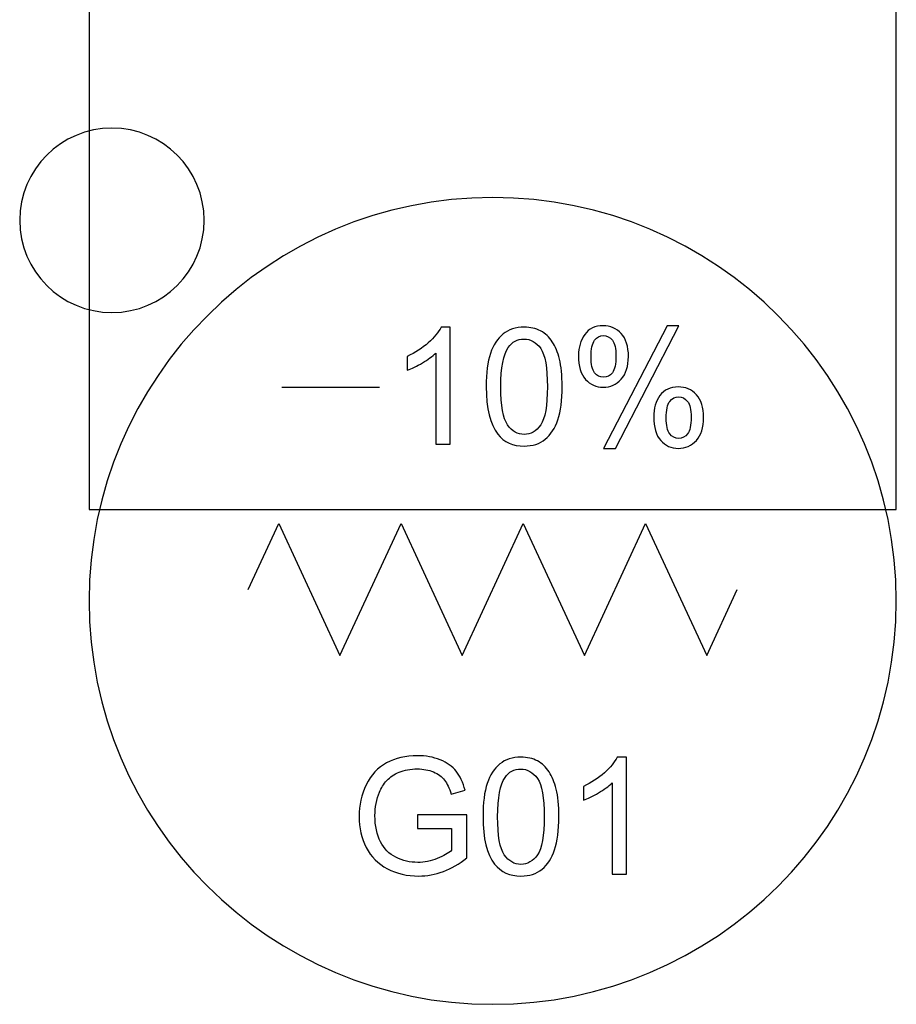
# Model space of a CAD drawing. Header units: millimetres. Extents: x 7099 to 9560, y -2357 to -1635.
# Tile 25 of 85: x 7345 to 7364, y -2021 to -2000. Entities that reach past the tile are written whole.
import ezdxf

# ---------------------------------------------------------------- set-up
doc = ezdxf.new("R2010")
doc.units = ezdxf.units.MM
doc.header["$LTSCALE"] = 3

msp = doc.modelspace()

# ---------------------------------------------------------------- linework, layer by layer
at = {"linetype": 'Continuous', "lineweight": 30}
for points, knots in [([(7346.382, -1990.221), (7346.382, -1990.221), (7363.882, -1990.221), (7363.882, -1990.221), (7363.882, -1990.221), (7363.882, -1990.221), (7363.882, -2010.541), (7363.882, -2010.541), (7363.882, -2010.541), (7363.882, -2010.541), (7346.382, -2010.541), (7346.382, -2010.541), (7346.382, -2010.541), (7346.382, -2010.541), (7346.382, -1990.221), (7346.382, -1990.221)], [0, 0, 0, 0, 0.2, 0.2, 0.2, 0.2, 0.4, 0.4, 0.4, 0.4, 0.6, 0.6, 0.6, 0.6, 1, 1, 1, 1]), ([(7346.877, -2002.266), (7347.982, -2002.266), (7348.877, -2003.161), (7348.877, -2004.266), (7348.877, -2004.266), (7348.877, -2005.37), (7347.982, -2006.266), (7346.877, -2006.266), (7346.877, -2006.266), (7345.773, -2006.266), (7344.877, -2005.37), (7344.877, -2004.266), (7344.877, -2004.266), (7344.877, -2003.161), (7345.773, -2002.266), (7346.877, -2002.266)], [0, 0, 0, 0, 0.2, 0.2, 0.2, 0.2, 0.4, 0.4, 0.4, 0.4, 0.6, 0.6, 0.6, 0.6, 1, 1, 1, 1]), ([(7355.132, -2003.771), (7359.964, -2003.771), (7363.882, -2007.689), (7363.882, -2012.521), (7363.882, -2012.521), (7363.882, -2017.352), (7359.964, -2021.271), (7355.132, -2021.271), (7355.132, -2021.271), (7350.301, -2021.271), (7346.382, -2017.352), (7346.382, -2012.521), (7346.382, -2012.521), (7346.382, -2007.689), (7350.301, -2003.771), (7355.132, -2003.771)], [0, 0, 0, 0, 0.2, 0.2, 0.2, 0.2, 0.4, 0.4, 0.4, 0.4, 0.6, 0.6, 0.6, 0.6, 1, 1, 1, 1]), ([(7354.212, -2009.12), (7354.212, -2009.12), (7353.902, -2009.12), (7353.902, -2009.12), (7353.902, -2009.12), (7353.902, -2009.12), (7353.902, -2007.144), (7353.902, -2007.144), (7353.902, -2007.144), (7353.827, -2007.215), (7353.729, -2007.287), (7353.608, -2007.358), (7353.608, -2007.358), (7353.487, -2007.429), (7353.377, -2007.482), (7353.281, -2007.518), (7353.281, -2007.518), (7353.281, -2007.518), (7353.281, -2007.218), (7353.281, -2007.218), (7353.281, -2007.218), (7353.454, -2007.137), (7353.606, -2007.038), (7353.736, -2006.921), (7353.736, -2006.921), (7353.866, -2006.806), (7353.958, -2006.693), (7354.012, -2006.584), (7354.012, -2006.584), (7354.012, -2006.584), (7354.212, -2006.584), (7354.212, -2006.584), (7354.212, -2006.584), (7354.212, -2006.584), (7354.212, -2009.12), (7354.212, -2009.12)], [0, 0, 0, 0, 0.1, 0.1, 0.1, 0.1, 0.2, 0.2, 0.2, 0.2, 0.3, 0.3, 0.3, 0.3, 0.4, 0.4, 0.4, 0.4, 0.5, 0.5, 0.5, 0.5, 0.6, 0.6, 0.6, 0.6, 0.7, 0.7, 0.7, 0.7, 0.8, 0.8, 0.8, 0.8, 1, 1, 1, 1]), ([(7354.992, -2007.874), (7354.992, -2007.576), (7355.022, -2007.335), (7355.084, -2007.152), (7355.084, -2007.152), (7355.145, -2006.97), (7355.237, -2006.829), (7355.358, -2006.731), (7355.358, -2006.731), (7355.478, -2006.633), (7355.63, -2006.584), (7355.814, -2006.584), (7355.814, -2006.584), (7355.949, -2006.584), (7356.068, -2006.611), (7356.171, -2006.666), (7356.171, -2006.666), (7356.273, -2006.72), (7356.358, -2006.799), (7356.424, -2006.902), (7356.424, -2006.902), (7356.489, -2007.004), (7356.541, -2007.13), (7356.579, -2007.277), (7356.579, -2007.277), (7356.617, -2007.425), (7356.636, -2007.624), (7356.636, -2007.874), (7356.636, -2007.874), (7356.636, -2008.17), (7356.605, -2008.41), (7356.545, -2008.592), (7356.545, -2008.592), (7356.484, -2008.775), (7356.393, -2008.916), (7356.272, -2009.015), (7356.272, -2009.015), (7356.151, -2009.113), (7355.998, -2009.163), (7355.814, -2009.163), (7355.814, -2009.163), (7355.571, -2009.163), (7355.38, -2009.076), (7355.241, -2008.903), (7355.241, -2008.903), (7355.075, -2008.691), (7354.992, -2008.348), (7354.992, -2007.874)], [0, 0, 0, 0, 0.076923, 0.076923, 0.076923, 0.076923, 0.153846, 0.153846, 0.153846, 0.153846, 0.230769, 0.230769, 0.230769, 0.230769, 0.307692, 0.307692, 0.307692, 0.307692, 0.384615, 0.384615, 0.384615, 0.384615, 0.461538, 0.461538, 0.461538, 0.461538, 0.538462, 0.538462, 0.538462, 0.538462, 0.615385, 0.615385, 0.615385, 0.615385, 0.692308, 0.692308, 0.692308, 0.692308, 0.769231, 0.769231, 0.769231, 0.769231, 0.846154, 0.846154, 0.846154, 0.846154, 1, 1, 1, 1]), ([(7356.992, -2007.201), (7356.992, -2007.021), (7357.037, -2006.867), (7357.129, -2006.742), (7357.129, -2006.742), (7357.22, -2006.615), (7357.351, -2006.552), (7357.524, -2006.552), (7357.524, -2006.552), (7357.683, -2006.552), (7357.815, -2006.609), (7357.919, -2006.722), (7357.919, -2006.722), (7358.023, -2006.834), (7358.075, -2007.001), (7358.075, -2007.22), (7358.075, -2007.22), (7358.075, -2007.433), (7358.022, -2007.598), (7357.917, -2007.713), (7357.917, -2007.713), (7357.812, -2007.828), (7357.682, -2007.886), (7357.528, -2007.886), (7357.528, -2007.886), (7357.374, -2007.886), (7357.247, -2007.829), (7357.145, -2007.715), (7357.145, -2007.715), (7357.043, -2007.602), (7356.992, -2007.43), (7356.992, -2007.201)], [0, 0, 0, 0, 0.111111, 0.111111, 0.111111, 0.111111, 0.222222, 0.222222, 0.222222, 0.222222, 0.333333, 0.333333, 0.333333, 0.333333, 0.444444, 0.444444, 0.444444, 0.444444, 0.555556, 0.555556, 0.555556, 0.555556, 0.666667, 0.666667, 0.666667, 0.666667, 0.777778, 0.777778, 0.777778, 0.777778, 1, 1, 1, 1]), ([(7357.535, -2009.212), (7357.535, -2009.212), (7358.912, -2006.552), (7358.912, -2006.552), (7358.912, -2006.552), (7358.912, -2006.552), (7359.165, -2006.552), (7359.165, -2006.552), (7359.165, -2006.552), (7359.165, -2006.552), (7357.791, -2009.212), (7357.791, -2009.212), (7357.791, -2009.212), (7357.791, -2009.212), (7357.535, -2009.212), (7357.535, -2009.212)], [0, 0, 0, 0, 0.2, 0.2, 0.2, 0.2, 0.4, 0.4, 0.4, 0.4, 0.6, 0.6, 0.6, 0.6, 1, 1, 1, 1]), ([(7355.309, -2007.875), (7355.309, -2008.291), (7355.358, -2008.567), (7355.455, -2008.703), (7355.455, -2008.703), (7355.552, -2008.84), (7355.672, -2008.909), (7355.814, -2008.909), (7355.814, -2008.909), (7355.956, -2008.909), (7356.076, -2008.84), (7356.173, -2008.703), (7356.173, -2008.703), (7356.27, -2008.565), (7356.318, -2008.29), (7356.318, -2007.875), (7356.318, -2007.875), (7356.318, -2007.459), (7356.27, -2007.183), (7356.173, -2007.047), (7356.173, -2007.047), (7356.077, -2006.91), (7355.956, -2006.841), (7355.81, -2006.841), (7355.81, -2006.841), (7355.668, -2006.841), (7355.554, -2006.902), (7355.469, -2007.023), (7355.469, -2007.023), (7355.362, -2007.176), (7355.309, -2007.461), (7355.309, -2007.875)], [0, 0, 0, 0, 0.111111, 0.111111, 0.111111, 0.111111, 0.222222, 0.222222, 0.222222, 0.222222, 0.333333, 0.333333, 0.333333, 0.333333, 0.444444, 0.444444, 0.444444, 0.444444, 0.555556, 0.555556, 0.555556, 0.555556, 0.666667, 0.666667, 0.666667, 0.666667, 0.777778, 0.777778, 0.777778, 0.777778, 1, 1, 1, 1]), ([(7357.533, -2006.767), (7357.456, -2006.767), (7357.392, -2006.8), (7357.341, -2006.867), (7357.341, -2006.867), (7357.29, -2006.933), (7357.264, -2007.055), (7357.264, -2007.232), (7357.264, -2007.232), (7357.264, -2007.393), (7357.29, -2007.506), (7357.341, -2007.572), (7357.341, -2007.572), (7357.393, -2007.638), (7357.457, -2007.67), (7357.533, -2007.67), (7357.533, -2007.67), (7357.611, -2007.67), (7357.676, -2007.638), (7357.727, -2007.571), (7357.727, -2007.571), (7357.778, -2007.505), (7357.804, -2007.384), (7357.804, -2007.208), (7357.804, -2007.208), (7357.804, -2007.045), (7357.778, -2006.931), (7357.726, -2006.866), (7357.726, -2006.866), (7357.674, -2006.8), (7357.61, -2006.767), (7357.533, -2006.767)], [0, 0, 0, 0, 0.111111, 0.111111, 0.111111, 0.111111, 0.222222, 0.222222, 0.222222, 0.222222, 0.333333, 0.333333, 0.333333, 0.333333, 0.444444, 0.444444, 0.444444, 0.444444, 0.555556, 0.555556, 0.555556, 0.555556, 0.666667, 0.666667, 0.666667, 0.666667, 0.777778, 0.777778, 0.777778, 0.777778, 1, 1, 1, 1]), ([(7358.622, -2008.527), (7358.622, -2008.346), (7358.667, -2008.193), (7358.758, -2008.067), (7358.758, -2008.067), (7358.849, -2007.942), (7358.981, -2007.879), (7359.155, -2007.879), (7359.155, -2007.879), (7359.313, -2007.879), (7359.445, -2007.935), (7359.549, -2008.048), (7359.549, -2008.048), (7359.653, -2008.161), (7359.705, -2008.327), (7359.705, -2008.546), (7359.705, -2008.546), (7359.705, -2008.759), (7359.653, -2008.924), (7359.547, -2009.039), (7359.547, -2009.039), (7359.442, -2009.154), (7359.312, -2009.212), (7359.156, -2009.212), (7359.156, -2009.212), (7359.004, -2009.212), (7358.877, -2009.155), (7358.775, -2009.041), (7358.775, -2009.041), (7358.673, -2008.927), (7358.622, -2008.755), (7358.622, -2008.527)], [0, 0, 0, 0, 0.111111, 0.111111, 0.111111, 0.111111, 0.222222, 0.222222, 0.222222, 0.222222, 0.333333, 0.333333, 0.333333, 0.333333, 0.444444, 0.444444, 0.444444, 0.444444, 0.555556, 0.555556, 0.555556, 0.555556, 0.666667, 0.666667, 0.666667, 0.666667, 0.777778, 0.777778, 0.777778, 0.777778, 1, 1, 1, 1]), ([(7359.163, -2008.094), (7359.085, -2008.094), (7359.021, -2008.127), (7358.97, -2008.193), (7358.97, -2008.193), (7358.919, -2008.26), (7358.894, -2008.381), (7358.894, -2008.558), (7358.894, -2008.558), (7358.894, -2008.718), (7358.919, -2008.831), (7358.971, -2008.898), (7358.971, -2008.898), (7359.022, -2008.964), (7359.086, -2008.997), (7359.162, -2008.997), (7359.162, -2008.997), (7359.241, -2008.997), (7359.306, -2008.964), (7359.357, -2008.898), (7359.357, -2008.898), (7359.408, -2008.831), (7359.433, -2008.71), (7359.433, -2008.534), (7359.433, -2008.534), (7359.433, -2008.372), (7359.407, -2008.258), (7359.356, -2008.193), (7359.356, -2008.193), (7359.305, -2008.127), (7359.24, -2008.094), (7359.163, -2008.094)], [0, 0, 0, 0, 0.111111, 0.111111, 0.111111, 0.111111, 0.222222, 0.222222, 0.222222, 0.222222, 0.333333, 0.333333, 0.333333, 0.333333, 0.444444, 0.444444, 0.444444, 0.444444, 0.555556, 0.555556, 0.555556, 0.555556, 0.666667, 0.666667, 0.666667, 0.666667, 0.777778, 0.777778, 0.777778, 0.777778, 1, 1, 1, 1]), ([(7349.829, -2012.276), (7349.829, -2012.276), (7350.492, -2010.844), (7350.492, -2010.844), (7350.492, -2010.844), (7350.492, -2010.844), (7351.818, -2013.708), (7351.818, -2013.708), (7351.818, -2013.708), (7351.818, -2013.708), (7353.144, -2010.844), (7353.144, -2010.844), (7353.144, -2010.844), (7353.144, -2010.844), (7354.469, -2013.708), (7354.469, -2013.708), (7354.469, -2013.708), (7354.469, -2013.708), (7355.795, -2010.844), (7355.795, -2010.844), (7355.795, -2010.844), (7355.795, -2010.844), (7357.121, -2013.708), (7357.121, -2013.708), (7357.121, -2013.708), (7357.121, -2013.708), (7358.447, -2010.844), (7358.447, -2010.844), (7358.447, -2010.844), (7358.447, -2010.844), (7359.772, -2013.708), (7359.772, -2013.708), (7359.772, -2013.708), (7359.772, -2013.708), (7360.435, -2012.276), (7360.435, -2012.276)], [0, 0, 0, 0, 0.1, 0.1, 0.1, 0.1, 0.2, 0.2, 0.2, 0.2, 0.3, 0.3, 0.3, 0.3, 0.4, 0.4, 0.4, 0.4, 0.5, 0.5, 0.5, 0.5, 0.6, 0.6, 0.6, 0.6, 0.7, 0.7, 0.7, 0.7, 0.8, 0.8, 0.8, 0.8, 1, 1, 1, 1]), ([(7353.501, -2017.456), (7353.501, -2017.456), (7353.501, -2017.159), (7353.501, -2017.159), (7353.501, -2017.159), (7353.501, -2017.159), (7354.57, -2017.159), (7354.57, -2017.159), (7354.57, -2017.159), (7354.57, -2017.159), (7354.57, -2018.095), (7354.57, -2018.095), (7354.57, -2018.095), (7354.406, -2018.226), (7354.237, -2018.325), (7354.062, -2018.391), (7354.062, -2018.391), (7353.887, -2018.456), (7353.708, -2018.489), (7353.525, -2018.489), (7353.525, -2018.489), (7353.277, -2018.489), (7353.051, -2018.436), (7352.849, -2018.33), (7352.849, -2018.33), (7352.646, -2018.224), (7352.493, -2018.07), (7352.39, -2017.87), (7352.39, -2017.87), (7352.286, -2017.669), (7352.235, -2017.444), (7352.235, -2017.196), (7352.235, -2017.196), (7352.235, -2016.951), (7352.286, -2016.721), (7352.389, -2016.508), (7352.389, -2016.508), (7352.492, -2016.295), (7352.639, -2016.137), (7352.832, -2016.034), (7352.832, -2016.034), (7353.025, -2015.931), (7353.247, -2015.879), (7353.499, -2015.879), (7353.499, -2015.879), (7353.681, -2015.879), (7353.846, -2015.908), (7353.994, -2015.968), (7353.994, -2015.968), (7354.141, -2016.027), (7354.257, -2016.109), (7354.341, -2016.215), (7354.341, -2016.215), (7354.425, -2016.32), (7354.488, -2016.459), (7354.532, -2016.628), (7354.532, -2016.628), (7354.532, -2016.628), (7354.23, -2016.711), (7354.23, -2016.711), (7354.23, -2016.711), (7354.192, -2016.583), (7354.145, -2016.481), (7354.089, -2016.407), (7354.089, -2016.407), (7354.033, -2016.334), (7353.953, -2016.275), (7353.848, -2016.231), (7353.848, -2016.231), (7353.744, -2016.187), (7353.628, -2016.165), (7353.501, -2016.165), (7353.501, -2016.165), (7353.348, -2016.165), (7353.217, -2016.188), (7353.105, -2016.234), (7353.105, -2016.234), (7352.994, -2016.281), (7352.904, -2016.342), (7352.836, -2016.419), (7352.836, -2016.419), (7352.767, -2016.494), (7352.714, -2016.578), (7352.677, -2016.668), (7352.677, -2016.668), (7352.613, -2016.825), (7352.58, -2016.995), (7352.58, -2017.178), (7352.58, -2017.178), (7352.58, -2017.403), (7352.619, -2017.592), (7352.696, -2017.744), (7352.696, -2017.744), (7352.774, -2017.896), (7352.887, -2018.009), (7353.034, -2018.082), (7353.034, -2018.082), (7353.182, -2018.156), (7353.339, -2018.193), (7353.506, -2018.193), (7353.506, -2018.193), (7353.651, -2018.193), (7353.792, -2018.165), (7353.929, -2018.109), (7353.929, -2018.109), (7354.067, -2018.052), (7354.171, -2017.993), (7354.242, -2017.929), (7354.242, -2017.929), (7354.242, -2017.929), (7354.242, -2017.456), (7354.242, -2017.456), (7354.242, -2017.456), (7354.242, -2017.456), (7353.501, -2017.456), (7353.501, -2017.456)], [0, 0, 0, 0, 0.033333, 0.033333, 0.033333, 0.033333, 0.066667, 0.066667, 0.066667, 0.066667, 0.1, 0.1, 0.1, 0.1, 0.133333, 0.133333, 0.133333, 0.133333, 0.166667, 0.166667, 0.166667, 0.166667, 0.2, 0.2, 0.2, 0.2, 0.233333, 0.233333, 0.233333, 0.233333, 0.266667, 0.266667, 0.266667, 0.266667, 0.3, 0.3, 0.3, 0.3, 0.333333, 0.333333, 0.333333, 0.333333, 0.366667, 0.366667, 0.366667, 0.366667, 0.4, 0.4, 0.4, 0.4, 0.433333, 0.433333, 0.433333, 0.433333, 0.466667, 0.466667, 0.466667, 0.466667, 0.5, 0.5, 0.5, 0.5, 0.533333, 0.533333, 0.533333, 0.533333, 0.566667, 0.566667, 0.566667, 0.566667, 0.6, 0.6, 0.6, 0.6, 0.633333, 0.633333, 0.633333, 0.633333, 0.666667, 0.666667, 0.666667, 0.666667, 0.7, 0.7, 0.7, 0.7, 0.733333, 0.733333, 0.733333, 0.733333, 0.766667, 0.766667, 0.766667, 0.766667, 0.8, 0.8, 0.8, 0.8, 0.833333, 0.833333, 0.833333, 0.833333, 0.866667, 0.866667, 0.866667, 0.866667, 0.9, 0.9, 0.9, 0.9, 0.933333, 0.933333, 0.933333, 0.933333, 1, 1, 1, 1]), ([(7354.922, -2017.2), (7354.922, -2016.902), (7354.952, -2016.661), (7355.013, -2016.479), (7355.013, -2016.479), (7355.075, -2016.296), (7355.166, -2016.156), (7355.287, -2016.058), (7355.287, -2016.058), (7355.408, -2015.959), (7355.56, -2015.911), (7355.744, -2015.911), (7355.744, -2015.911), (7355.879, -2015.911), (7355.998, -2015.938), (7356.101, -2015.992), (7356.101, -2015.992), (7356.203, -2016.047), (7356.288, -2016.126), (7356.353, -2016.229), (7356.353, -2016.229), (7356.419, -2016.331), (7356.471, -2016.456), (7356.509, -2016.604), (7356.509, -2016.604), (7356.547, -2016.751), (7356.566, -2016.951), (7356.566, -2017.2), (7356.566, -2017.2), (7356.566, -2017.497), (7356.535, -2017.737), (7356.474, -2017.919), (7356.474, -2017.919), (7356.414, -2018.102), (7356.323, -2018.242), (7356.202, -2018.341), (7356.202, -2018.341), (7356.081, -2018.44), (7355.928, -2018.489), (7355.744, -2018.489), (7355.744, -2018.489), (7355.501, -2018.489), (7355.31, -2018.403), (7355.171, -2018.229), (7355.171, -2018.229), (7355.005, -2018.018), (7354.922, -2017.675), (7354.922, -2017.2)], [0, 0, 0, 0, 0.076923, 0.076923, 0.076923, 0.076923, 0.153846, 0.153846, 0.153846, 0.153846, 0.230769, 0.230769, 0.230769, 0.230769, 0.307692, 0.307692, 0.307692, 0.307692, 0.384615, 0.384615, 0.384615, 0.384615, 0.461538, 0.461538, 0.461538, 0.461538, 0.538462, 0.538462, 0.538462, 0.538462, 0.615385, 0.615385, 0.615385, 0.615385, 0.692308, 0.692308, 0.692308, 0.692308, 0.769231, 0.769231, 0.769231, 0.769231, 0.846154, 0.846154, 0.846154, 0.846154, 1, 1, 1, 1]), ([(7358.03, -2018.447), (7358.03, -2018.447), (7357.719, -2018.447), (7357.719, -2018.447), (7357.719, -2018.447), (7357.719, -2018.447), (7357.719, -2016.47), (7357.719, -2016.47), (7357.719, -2016.47), (7357.645, -2016.542), (7357.546, -2016.613), (7357.425, -2016.684), (7357.425, -2016.684), (7357.304, -2016.755), (7357.195, -2016.809), (7357.098, -2016.844), (7357.098, -2016.844), (7357.098, -2016.844), (7357.098, -2016.544), (7357.098, -2016.544), (7357.098, -2016.544), (7357.272, -2016.463), (7357.423, -2016.364), (7357.553, -2016.248), (7357.553, -2016.248), (7357.683, -2016.132), (7357.776, -2016.02), (7357.83, -2015.911), (7357.83, -2015.911), (7357.83, -2015.911), (7358.03, -2015.911), (7358.03, -2015.911), (7358.03, -2015.911), (7358.03, -2015.911), (7358.03, -2018.447), (7358.03, -2018.447)], [0, 0, 0, 0, 0.1, 0.1, 0.1, 0.1, 0.2, 0.2, 0.2, 0.2, 0.3, 0.3, 0.3, 0.3, 0.4, 0.4, 0.4, 0.4, 0.5, 0.5, 0.5, 0.5, 0.6, 0.6, 0.6, 0.6, 0.7, 0.7, 0.7, 0.7, 0.8, 0.8, 0.8, 0.8, 1, 1, 1, 1]), ([(7355.239, -2017.202), (7355.239, -2017.617), (7355.287, -2017.894), (7355.384, -2018.03), (7355.384, -2018.03), (7355.481, -2018.167), (7355.601, -2018.235), (7355.744, -2018.235), (7355.744, -2018.235), (7355.886, -2018.235), (7356.006, -2018.166), (7356.103, -2018.03), (7356.103, -2018.03), (7356.2, -2017.892), (7356.248, -2017.616), (7356.248, -2017.202), (7356.248, -2017.202), (7356.248, -2016.786), (7356.2, -2016.51), (7356.103, -2016.373), (7356.103, -2016.373), (7356.006, -2016.236), (7355.885, -2016.168), (7355.74, -2016.168), (7355.74, -2016.168), (7355.598, -2016.168), (7355.484, -2016.229), (7355.399, -2016.349), (7355.399, -2016.349), (7355.292, -2016.503), (7355.239, -2016.787), (7355.239, -2017.202)], [0, 0, 0, 0, 0.111111, 0.111111, 0.111111, 0.111111, 0.222222, 0.222222, 0.222222, 0.222222, 0.333333, 0.333333, 0.333333, 0.333333, 0.444444, 0.444444, 0.444444, 0.444444, 0.555556, 0.555556, 0.555556, 0.555556, 0.666667, 0.666667, 0.666667, 0.666667, 0.777778, 0.777778, 0.777778, 0.777778, 1, 1, 1, 1])]:
    msp.add_open_spline(points, degree=3, knots=knots, dxfattribs=at)
msp.add_open_spline([(7350.559, -2007.882), (7350.559, -2007.882), (7352.681, -2007.882), (7352.681, -2007.882)], degree=3, dxfattribs=at)

doc.saveas('drawing.dxf')
